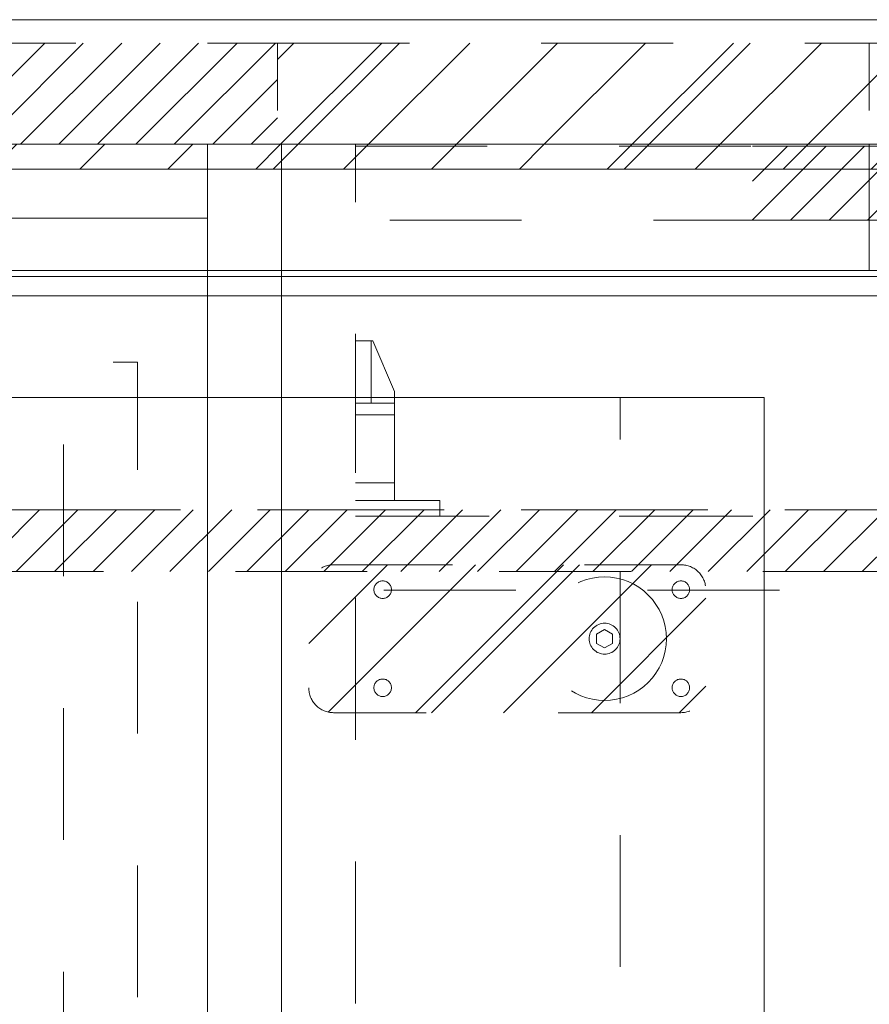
# Model space of a CAD drawing. Header units: inches. Extents: x -462 to -293, y -254 to -12.
# Tile 88 of 89: x -350.04 to -341.44, y -22.34 to -12.38. Entities that reach past the tile are written whole.
import ezdxf

# ---------------------------------------------------------------- set-up
doc = ezdxf.new("R2010")
doc.units = ezdxf.units.IN
doc.header["$LTSCALE"] = 32
doc.header["$MEASUREMENT"] = 0
doc.linetypes.add('Dash Style-1', pattern=[0.083328, 0.041656, -0.041672])
for name, color, linetype, lineweight in [('DashLine', 7, 'Dash Style-1', 13), ('DashLineFill', 7, 'Dash Style-1', 13), ('Drawing', 7, 'Continuous', 18), ('None', 7, 'Continuous', 18), ('SolidLine', 7, 'Continuous', 15), ('Wood____-H', 7, 'Continuous', 13)]:
    doc.layers.add(name, color=color, linetype=linetype, lineweight=lineweight)
doc.layers.add('Electrical', color=1, linetype='Dash Style-1', lineweight=15, true_color=0xff0000)
pattern_1 = [(45, (0, 0), (-0.33333333, -0.7222222), [])]
pattern_2 = [(45, (0, 0), (-1.613016, 1.935715), []), (45, (-1.0608, 1.0608), (-0.472346, 0.4167613), [])]

# ---------------------------------------------------------------- blocks, each defined once
blk = doc.blocks.new('Group-1')
at = {"layer": 'DashLineFill', "linetype": 'Continuous', "lineweight": 13}
h = blk.add_hatch(dxfattribs=at)
h.set_pattern_fill('Steel', color=253, style=0, pattern_type=2)
h.set_pattern_definition(pattern_2)
h.paths.add_polyline_path([(78.0315, 0), (84.0157, 0), (84.0157, -1.0236), (78.0315, -1.0236)])
at = {"layer": 'Electrical', "linetype": 'Continuous', "lineweight": 5, "true_color": 0xdd0000}
h = blk.add_hatch(dxfattribs=at)
h.set_pattern_fill('ElectricalHatch', color=12, style=0, pattern_type=2)
h.set_pattern_definition(pattern_1)
h.paths.add_polyline_path([(47.9921, 0), (78.0315, 0), (78.0315, -1.0236), (47.9921, -1.0236)])
at = {"layer": 'DashLineFill', "flags": 128}
blk.add_lwpolyline([(78.0315, 0), (84.0157, 0), (84.0157, -1.0236), (78.0315, -1.0236)], close=True, dxfattribs=at)
at = {"layer": 'Electrical', "flags": 128}
blk.add_lwpolyline([(47.9921, 0), (78.0315, 0), (78.0315, -1.0236), (47.9921, -1.0236)], close=True, dxfattribs=at)
blk = doc.blocks.new('Group-2')
at = {"layer": 'DashLineFill', "linetype": 'Continuous', "lineweight": 13}
h = blk.add_hatch(dxfattribs=at)
h.set_pattern_fill('Steel', color=253, style=0, pattern_type=2)
h.set_pattern_definition(pattern_2)
h.paths.add_polyline_path([(84.0157, 0), (90, 0), (90, -1.0236), (84.0157, -1.0236)])
at = {"layer": 'DashLineFill', "flags": 128}
blk.add_lwpolyline([(84.0157, 0), (90, 0), (90, -1.0236), (84.0157, -1.0236)], close=True, dxfattribs=at)
blk = doc.blocks.new('Group-4')
at = {"layer": 'SolidLine', "flags": 128}
blk.add_lwpolyline([(66, 0.2362), (132, 0.2362), (132, -2.3622), (66, -2.3622)], close=True, dxfattribs=at)
at = {"layer": 'None'}
for name in ['Group-1', 'Group-2']:
    blk.add_blockref(name, (0, 0), dxfattribs=at)
blk = doc.blocks.new('SL Wall Panel (2D)')
at = {"layer": 'None'}
blk.add_blockref('Group-4', (0, 0), dxfattribs=at)
at = {"layer": 'Drawing', "color": 0, "flags": 1}
for tag in ['Tag', 'Catalog', 'Option1', 'Option2', 'Option3', 'Option4', 'Option5', 'Option6', 'Option7', 'Option8', 'Option9', 'Option10', 'Option11', 'Option12', 'Custom', 'FinishGroup', 'Discount', 'Item2', 'Item3', 'Item6', 'Item8', 'Item9', 'Item10', 'Item12', 'Item13', 'Item16', 'Item18', 'Item19', 'Item20', 'Item21', 'Item22', 'Item23', 'Item24', 'Item25', 'Item1', 'Item4', 'Item5', 'Item7', 'Item11', 'Item14', 'Item15', 'Item17']:
    blk.add_attdef(tag, (-101.9548, -240.1862), '', height=0.00709, dxfattribs=at)
blk = doc.blocks.new('1BP8DW-Leveler (2D)')
at = {"layer": 'DashLine', "flags": 128}
for points in [[(0.625, 0), (0.622, -0.0613), (0.613, -0.1219), (0.5981, -0.1814), (0.5774, -0.2392), (0.5512, -0.2946), (0.5197, -0.3472), (0.4831, -0.3965), (0.4419, -0.4419), (0.3965, -0.4831), (0.3472, -0.5197), (0.2946, -0.5512), (0.2392, -0.5774), (0.1814, -0.5981), (0.1219, -0.613), (0.0613, -0.622), (0, -0.625), (-0.0613, -0.622), (-0.1219, -0.613), (-0.1814, -0.5981), (-0.2392, -0.5774), (-0.2946, -0.5512), (-0.3472, -0.5197), (-0.3965, -0.4831), (-0.4419, -0.4419), (-0.4831, -0.3965), (-0.5197, -0.3472), (-0.5512, -0.2946), (-0.5774, -0.2392), (-0.5981, -0.1814), (-0.613, -0.1219), (-0.622, -0.0613), (-0.625, 0), (-0.622, 0.0613), (-0.613, 0.1219), (-0.5981, 0.1814), (-0.5774, 0.2392), (-0.5512, 0.2946), (-0.5197, 0.3472), (-0.4831, 0.3965), (-0.4419, 0.4419), (-0.3965, 0.4831), (-0.3472, 0.5197), (-0.2946, 0.5512), (-0.2392, 0.5774), (-0.1814, 0.5981), (-0.1219, 0.613), (-0.0613, 0.622), (0, 0.625), (0.0613, 0.622), (0.1219, 0.613), (0.1814, 0.5981), (0.2392, 0.5774), (0.2946, 0.5512), (0.3472, 0.5197), (0.3965, 0.4831), (0.4419, 0.4419), (0.4831, 0.3965), (0.5197, 0.3472), (0.5512, 0.2946), (0.5774, 0.2392), (0.5981, 0.1814), (0.613, 0.1219), (0.622, 0.0613)], [(0, 0.1562), (0.0153, 0.1555), (0.0305, 0.1532), (0.0454, 0.1495), (0.0598, 0.1444), (0.0737, 0.1378), (0.0868, 0.1299), (0.0991, 0.1208), (0.1105, 0.1105), (0.1208, 0.0991), (0.1299, 0.0868), (0.1378, 0.0737), (0.1444, 0.0598), (0.1495, 0.0454), (0.1532, 0.0305), (0.1555, 0.0153), (0.1562, 0), (0.1555, -0.0153), (0.1532, -0.0305), (0.1495, -0.0454), (0.1444, -0.0598), (0.1378, -0.0737), (0.1299, -0.0868), (0.1208, -0.0991), (0.1105, -0.1105), (0.0991, -0.1208), (0.0868, -0.1299), (0.0737, -0.1378), (0.0598, -0.1444), (0.0454, -0.1495), (0.0305, -0.1532), (0.0153, -0.1555), (0, -0.1562), (-0.0153, -0.1555), (-0.0305, -0.1532), (-0.0454, -0.1495), (-0.0598, -0.1444), (-0.0737, -0.1378), (-0.0868, -0.1299), (-0.0991, -0.1208), (-0.1105, -0.1105), (-0.1208, -0.0991), (-0.1299, -0.0868), (-0.1378, -0.0737), (-0.1444, -0.0598), (-0.1495, -0.0454), (-0.1532, -0.0305), (-0.1555, -0.0153), (-0.1562, 0), (-0.1555, 0.0153), (-0.1532, 0.0305), (-0.1495, 0.0454), (-0.1444, 0.0598), (-0.1378, 0.0737), (-0.1299, 0.0868), (-0.1208, 0.0991), (-0.1105, 0.1105), (-0.0991, 0.1208), (-0.0868, 0.1299), (-0.0737, 0.1378), (-0.0598, 0.1444), (-0.0454, 0.1495), (-0.0305, 0.1532), (-0.0153, 0.1555)], [(0, 0.0937), (-0.0812, 0.0469), (-0.0812, -0.0469), (0, -0.0938), (0.0812, -0.0469), (0.0812, 0.0469)]]:
    blk.add_lwpolyline(points, close=True, dxfattribs=at)
blk = doc.blocks.new('Slate-LSVS-Leveler (2D)')
at = {"layer": 'DashLineFill', "linetype": 'Continuous', "lineweight": 13}
h = blk.add_hatch(dxfattribs=at)
h.set_pattern_fill('Steel', color=253, style=0, pattern_type=2)
h.set_pattern_definition(pattern_2)
edge = h.paths.add_edge_path()
edge.add_arc((-2.7402, -0.4961), 0.252, 180, 270)
edge.add_line((-2.7402, -0.748), (0.7717, -0.748))
edge.add_arc((0.7717, -0.4961), 0.252, 270, 360)
edge.add_line((1.0236, -0.4961), (1.0236, 0.4961))
edge.add_arc((0.7717, 0.4961), 0.252, 0, 90)
edge.add_line((0.7717, 0.748), (-2.7402, 0.748))
edge.add_arc((-2.7402, 0.4961), 0.252, 90, 180)
edge.add_line((-2.9921, 0.4961), (-2.9921, -0.4961))
at = {"layer": 'DashLineFill', "flags": 128}
blk.add_lwpolyline([(-2.9921, -0.4961, 0.414214), (-2.7402, -0.748), (0.7717, -0.748, 0.414214), (1.0236, -0.4961), (1.0236, 0.4961, 0.414214), (0.7717, 0.748), (-2.7402, 0.748, 0.414214), (-2.9921, 0.4961)], format="xyb", close=True, dxfattribs=at)
at = {"layer": 'SolidLine', "flags": 128}
for points in [[(-2.2441, 0.5846), (-2.2354, 0.5842), (-2.2268, 0.5829), (-2.2184, 0.5808), (-2.2102, 0.5779), (-2.2023, 0.5742), (-2.1949, 0.5697), (-2.1879, 0.5645), (-2.1815, 0.5587), (-2.1756, 0.5523), (-2.1704, 0.5453), (-2.166, 0.5378), (-2.1623, 0.53), (-2.1593, 0.5218), (-2.1572, 0.5133), (-2.1559, 0.5047), (-2.1555, 0.4961), (-2.1559, 0.4874), (-2.1572, 0.4788), (-2.1593, 0.4703), (-2.1623, 0.4622), (-2.166, 0.4543), (-2.1704, 0.4468), (-2.1756, 0.4399), (-2.1815, 0.4334), (-2.1879, 0.4276), (-2.1949, 0.4224), (-2.2023, 0.4179), (-2.2102, 0.4142), (-2.2184, 0.4113), (-2.2268, 0.4092), (-2.2354, 0.4079), (-2.2441, 0.4075), (-2.2528, 0.4079), (-2.2614, 0.4092), (-2.2698, 0.4113), (-2.278, 0.4142), (-2.2859, 0.4179), (-2.2933, 0.4224), (-2.3003, 0.4276), (-2.3067, 0.4334), (-2.3126, 0.4399), (-2.3177, 0.4468), (-2.3222, 0.4543), (-2.3259, 0.4622), (-2.3289, 0.4703), (-2.331, 0.4788), (-2.3323, 0.4874), (-2.3327, 0.4961), (-2.3323, 0.5047), (-2.331, 0.5133), (-2.3289, 0.5218), (-2.3259, 0.53), (-2.3222, 0.5378), (-2.3177, 0.5453), (-2.3126, 0.5523), (-2.3067, 0.5587), (-2.3003, 0.5645), (-2.2933, 0.5697), (-2.2859, 0.5742), (-2.278, 0.5779), (-2.2698, 0.5808), (-2.2614, 0.5829), (-2.2528, 0.5842)], [(0.7717, 0.5846), (0.7803, 0.5842), (0.7889, 0.5829), (0.7974, 0.5808), (0.8056, 0.5779), (0.8134, 0.5742), (0.8209, 0.5697), (0.8278, 0.5645), (0.8343, 0.5587), (0.8401, 0.5523), (0.8453, 0.5453), (0.8498, 0.5378), (0.8535, 0.53), (0.8564, 0.5218), (0.8585, 0.5133), (0.8598, 0.5047), (0.8602, 0.4961), (0.8598, 0.4874), (0.8585, 0.4788), (0.8564, 0.4703), (0.8535, 0.4622), (0.8498, 0.4543), (0.8453, 0.4468), (0.8401, 0.4399), (0.8343, 0.4334), (0.8278, 0.4276), (0.8209, 0.4224), (0.8134, 0.4179), (0.8056, 0.4142), (0.7974, 0.4113), (0.7889, 0.4092), (0.7803, 0.4079), (0.7717, 0.4075), (0.763, 0.4079), (0.7544, 0.4092), (0.7459, 0.4113), (0.7378, 0.4142), (0.7299, 0.4179), (0.7224, 0.4224), (0.7155, 0.4276), (0.709, 0.4334), (0.7032, 0.4399), (0.698, 0.4468), (0.6935, 0.4543), (0.6898, 0.4622), (0.6869, 0.4703), (0.6848, 0.4788), (0.6835, 0.4874), (0.6831, 0.4961), (0.6835, 0.5047), (0.6848, 0.5133), (0.6869, 0.5218), (0.6898, 0.53), (0.6935, 0.5378), (0.698, 0.5453), (0.7032, 0.5523), (0.709, 0.5587), (0.7155, 0.5645), (0.7224, 0.5697), (0.7299, 0.5742), (0.7378, 0.5779), (0.7459, 0.5808), (0.7544, 0.5829), (0.763, 0.5842)], [(-2.2441, -0.4075), (-2.2354, -0.4079), (-2.2268, -0.4092), (-2.2184, -0.4113), (-2.2102, -0.4142), (-2.2023, -0.4179), (-2.1949, -0.4224), (-2.1879, -0.4276), (-2.1815, -0.4334), (-2.1756, -0.4399), (-2.1704, -0.4468), (-2.166, -0.4543), (-2.1623, -0.4622), (-2.1593, -0.4703), (-2.1572, -0.4788), (-2.1559, -0.4874), (-2.1555, -0.4961), (-2.1559, -0.5047), (-2.1572, -0.5133), (-2.1593, -0.5218), (-2.1623, -0.53), (-2.166, -0.5378), (-2.1704, -0.5453), (-2.1756, -0.5523), (-2.1815, -0.5587), (-2.1879, -0.5645), (-2.1949, -0.5697), (-2.2023, -0.5742), (-2.2102, -0.5779), (-2.2184, -0.5808), (-2.2268, -0.5829), (-2.2354, -0.5842), (-2.2441, -0.5846), (-2.2528, -0.5842), (-2.2614, -0.5829), (-2.2698, -0.5808), (-2.278, -0.5779), (-2.2859, -0.5742), (-2.2933, -0.5697), (-2.3003, -0.5645), (-2.3067, -0.5587), (-2.3126, -0.5523), (-2.3177, -0.5453), (-2.3222, -0.5378), (-2.3259, -0.53), (-2.3289, -0.5218), (-2.331, -0.5133), (-2.3323, -0.5047), (-2.3327, -0.4961), (-2.3323, -0.4874), (-2.331, -0.4788), (-2.3289, -0.4703), (-2.3259, -0.4622), (-2.3222, -0.4543), (-2.3177, -0.4468), (-2.3126, -0.4399), (-2.3067, -0.4334), (-2.3003, -0.4276), (-2.2933, -0.4224), (-2.2859, -0.4179), (-2.278, -0.4142), (-2.2698, -0.4113), (-2.2614, -0.4092), (-2.2528, -0.4079)], [(0.7717, -0.4075), (0.7803, -0.4079), (0.7889, -0.4092), (0.7974, -0.4113), (0.8056, -0.4142), (0.8134, -0.4179), (0.8209, -0.4224), (0.8278, -0.4276), (0.8343, -0.4334), (0.8401, -0.4399), (0.8453, -0.4468), (0.8498, -0.4543), (0.8535, -0.4622), (0.8564, -0.4703), (0.8585, -0.4788), (0.8598, -0.4874), (0.8602, -0.4961), (0.8598, -0.5047), (0.8585, -0.5133), (0.8564, -0.5218), (0.8535, -0.53), (0.8498, -0.5378), (0.8453, -0.5453), (0.8401, -0.5523), (0.8343, -0.5587), (0.8278, -0.5645), (0.8209, -0.5697), (0.8134, -0.5742), (0.8056, -0.5779), (0.7974, -0.5808), (0.7889, -0.5829), (0.7803, -0.5842), (0.7717, -0.5846), (0.763, -0.5842), (0.7544, -0.5829), (0.7459, -0.5808), (0.7378, -0.5779), (0.7299, -0.5742), (0.7224, -0.5697), (0.7155, -0.5645), (0.709, -0.5587), (0.7032, -0.5523), (0.698, -0.5453), (0.6935, -0.5378), (0.6898, -0.53), (0.6869, -0.5218), (0.6848, -0.5133), (0.6835, -0.5047), (0.6831, -0.4961), (0.6835, -0.4874), (0.6848, -0.4788), (0.6869, -0.4703), (0.6898, -0.4622), (0.6935, -0.4543), (0.698, -0.4468), (0.7032, -0.4399), (0.709, -0.4334), (0.7155, -0.4276), (0.7224, -0.4224), (0.7299, -0.4179), (0.7378, -0.4142), (0.7459, -0.4113), (0.7544, -0.4092), (0.763, -0.4079)]]:
    blk.add_lwpolyline(points, close=True, dxfattribs=at)
at = {"layer": 'DashLine', "color": 7}
blk.add_blockref('1BP8DW-Leveler (2D)', (0, 0), dxfattribs=at)
blk = doc.blocks.new('Group-7')
at = {"layer": 'DashLine'}
for p, q in [((0.1772, 1.7717), (0, 1.7717)), ((0, 1.7717), (0, 0)), ((0.1575, 1.1417), (0.1575, 1.7717)), ((0.3937, 1.2598), (0.1772, 1.7717)), ((0.3937, 0.1575), (0.3937, 1.2598)), ((0.1575, 1.1417), (0, 1.1417)), ((0.3937, 1.1417), (0.1575, 1.1417)), ((0.3937, 1.0253), (0, 1.0253)), ((0.3937, 0.3363), (0, 0.3363)), ((0.8543, 0.1575), (0, 0.1575)), ((0.8543, 0), (0.8543, 0.1575)), ((0.8543, 0), (0, 0))]:
    blk.add_line(p, q, dxfattribs=at)
blk = doc.blocks.new('KekuSnapOnLeftVert (2D)')
at = {"layer": 'DashLine', "color": 7}
blk.add_blockref('Group-7', (0, 0), dxfattribs=at)
blk = doc.blocks.new('Group-9')
at = {"layer": 'Electrical', "linetype": 'Continuous', "lineweight": 5, "true_color": 0xdd0000}
h = blk.add_hatch(dxfattribs=at)
h.set_pattern_fill('ElectricalHatch', color=12, style=0, pattern_type=2)
h.set_pattern_definition(pattern_1)
h.paths.add_polyline_path([(4.7638, -0.0197), (25.1969, -0.0197), (25.1969, -0.7677), (4.7638, -0.7677)])
at = {"layer": 'DashLine', "flags": 128}
for points in [[(0, 0), (0.748, 0), (0.748, -23.1102), (0, -23.1102)], [(0, 0), (29.9606, 0), (29.9606, -23.1102), (0, -23.1102)], [(0.748, -0.0197), (29.2126, -0.0197), (29.2126, -0.7677), (0.748, -0.7677)], [(0.748, -3.7598), (29.2126, -3.7598), (29.2126, -23.0906), (0.748, -23.0906)], [(0.7677, -3.7598), (29.1929, -3.7598), (29.1929, -4.5079), (0.7677, -4.5079)]]:
    blk.add_lwpolyline(points, close=True, dxfattribs=at)
at = {"layer": 'Electrical', "flags": 128}
blk.add_lwpolyline([(4.7638, -0.0197), (25.1969, -0.0197), (25.1969, -0.7677), (4.7638, -0.7677)], close=True, dxfattribs=at)
at = {"layer": 'None', "color": 7}
blk.add_blockref('Slate-LSVS-Leveler (2D)', (3.2677, -5), dxfattribs=at)
at = {"layer": 'Wood____-H', "color": 7}
blk.add_blockref('KekuSnapOnLeftVert (2D)', (0.748, -3.7598), dxfattribs=at)
blk = doc.blocks.new('Group-10')
at = {"layer": 'None'}
blk.add_blockref('Group-9', (0, 0), dxfattribs=at)
blk = doc.blocks.new('SL Low Storage (2D)')
at = {"layer": 'None'}
blk.add_blockref('Group-10', (0, 0), dxfattribs=at)
at = {"layer": 'Drawing', "color": 0, "flags": 1}
for tag in ['Tag', 'Catalog', 'Option1', 'Option2', 'Option3', 'Option4', 'Option5', 'Option6', 'Option7', 'Option8', 'Option9', 'Option10', 'Option11', 'Option12', 'Custom', 'FinishGroup', 'Discount', 'Item2', 'Item3', 'Item6', 'Item8', 'Item9', 'Item10', 'Item12', 'Item13', 'Item16', 'Item18', 'Item19', 'Item20', 'Item21', 'Item22', 'Item23', 'Item24', 'Item25', 'Item1', 'Item4', 'Item5', 'Item7', 'Item11', 'Item14', 'Item15', 'Item17']:
    blk.add_attdef(tag, (12.0709, -37.6575), '', height=0.00709, dxfattribs=at)
blk = doc.blocks.new('Group-12')
at = {"layer": 'DashLine'}
blk.add_rational_spline([(3.4259, -2.5591), (3.4259, -37.7752), (3.4259, -72.9914), (3.4259, -74.5276), (1.8898, -74.5276), (-11.0287, -74.5473), (-23.9472, -74.5671), (-25.2496, -74.4618), (-25.4762, -73.1751), (-27.4062, -52.6221), (-29.3362, -32.0691), (-29.6454, -28.7795), (-29.6452, -25.4721), (-29.6458, -14.0156), (-29.6464, -2.5591), (-13.1102, -2.5591), (3.4259, -2.5591)], [1, 1, 1, 0.707106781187, 1, 1, 1, 1, 1, 1, 1, 1, 1, 1, 1, 1, 1], degree=2, knots=[0, 0, 0, 0.343773, 0.343773, 0.354376, 0.354376, 0.480484, 0.480484, 0.493239, 0.493239, 0.694763, 0.694763, 0.727018, 0.727018, 0.838741, 0.838741, 1, 1, 1], dxfattribs=at)
at = {"layer": 'SolidLine'}
blk.add_rational_spline([(4.8819, -2.5591), (4.8819, -37.7752), (4.8819, -72.9914), (4.8819, -75.9836), (1.8898, -75.9836), (-11.0237, -76.0038), (-23.9372, -76.0241), (-26.4886, -75.8182), (-26.9262, -73.3111), (-28.8567, -52.7586), (-30.7872, -32.2061), (-31.1014, -28.847), (-31.1022, -25.4721), (-31.1023, -14.0156), (-31.1024, -2.5591), (-13.1102, -2.5591), (4.8819, -2.5591)], [1, 1, 1, 0.707106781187, 1, 1, 1, 1, 1, 1, 1, 1, 1, 1, 1, 1, 1], degree=2, knots=[0, 0, 0, 0.330467, 0.330467, 0.350321, 0.350321, 0.471501, 0.471501, 0.49552, 0.49552, 0.690342, 0.690342, 0.722181, 0.722181, 0.830262, 0.830262, 1, 1, 1], dxfattribs=at)
blk = doc.blocks.new('Group-28')
at = {"layer": 'SolidLine', "flags": 128}
for points in [[(-0.748, 0), (-0.748, -0.748), (-11.2205, -0.748), (-11.2205, 0)], [(0, 0), (0, -64.4882), (-0.748, -63.7402), (-0.748, 0), (0, 0)]]:
    blk.add_lwpolyline(points, close=True, dxfattribs=at)
blk = doc.blocks.new('Group-65')
at = {"layer": 'DashLine', "flags": 128}
blk.add_lwpolyline([(-2.2047, -63.0315), (-2.2047, -2.2047), (-1.4567, -2.2047), (-1.4567, -63.0315)], close=True, dxfattribs=at)
blk = doc.blocks.new('Group-66')
at = {"layer": 'None'}
for name in ['Group-28', 'Group-65', 'Group-12']:
    blk.add_blockref(name, (0, 0), dxfattribs=at)
blk = doc.blocks.new('SL Runoff Utility L Desk2 (2D)')
at = {"layer": 'None'}
blk.add_blockref('Group-66', (0, 0), dxfattribs=at)
at = {"layer": 'Drawing', "color": 0, "flags": 1}
for tag in ['Tag', 'Catalog', 'Option1', 'Option2', 'Option3', 'Option4', 'Option5', 'Option6', 'Option7', 'Option8', 'Option9', 'Option10', 'Option11', 'Option12', 'Custom', 'FinishGroup', 'Discount', 'Item2', 'Item3', 'Item6', 'Item8', 'Item9', 'Item10', 'Item12', 'Item13', 'Item16', 'Item18', 'Item19', 'Item20', 'Item21', 'Item22', 'Item23', 'Item24', 'Item25', 'Item1', 'Item4', 'Item5', 'Item7', 'Item11', 'Item14', 'Item15', 'Item17']:
    blk.add_attdef(tag, (-64.7795, -74.6855), '', height=0.00709, dxfattribs=at)
blk = doc.blocks.new('Group-76')
at = {"layer": 'SolidLine', "flags": 128}
blk.add_lwpolyline([(0, 0), (30, 0), (30, -24.0157), (0, -24.0157)], close=True, dxfattribs=at)
blk = doc.blocks.new('Group-77')
at = {"layer": 'None'}
blk.add_blockref('Group-76', (0, 0), dxfattribs=at)
blk = doc.blocks.new('SL Lowboy Top (2D)-1')
at = {"layer": 'None'}
blk.add_blockref('Group-77', (0, 0), dxfattribs=at)
at = {"layer": 'Drawing', "color": 0, "flags": 1}
for tag in ['Tag', 'Catalog', 'Option1', 'Option2', 'Option3', 'Option4', 'Option5', 'Option6', 'Option7', 'Option8', 'Option9', 'Option10', 'Option11', 'Option12', 'Custom', 'FinishGroup', 'Discount', 'Item2', 'Item3', 'Item6', 'Item8', 'Item9', 'Item10', 'Item12', 'Item13', 'Item16', 'Item18', 'Item19', 'Item20', 'Item21', 'Item22', 'Item23', 'Item24', 'Item25', 'Item1', 'Item4', 'Item5', 'Item7', 'Item11', 'Item14', 'Item15', 'Item17']:
    blk.add_attdef(tag, (12.0709, -22.6772), '', height=0.00709, dxfattribs=at)
blk = doc.blocks.new('Group-80')
at = {"layer": 'DashLineFill', "linetype": 'Continuous', "lineweight": 13}
h = blk.add_hatch(dxfattribs=at)
h.set_pattern_fill('Steel', color=253, style=0, pattern_type=2)
h.set_pattern_definition(pattern_2)
h.paths.add_polyline_path([(12, -12), (54.0079, -12), (54.0079, -12.252), (12, -12.252)])
at = {"layer": 'DashLineFill', "flags": 128}
blk.add_lwpolyline([(12, -12), (54.0079, -12), (54.0079, -12.252), (12, -12.252)], close=True, dxfattribs=at)
at = {"layer": 'SolidLine', "flags": 128}
blk.add_lwpolyline([(12, -12.252), (54.0079, -12.252), (54.0079, -13.2756), (12, -13.2756)], close=True, dxfattribs=at)
blk = doc.blocks.new('Group-81')
at = {"layer": 'None'}
blk.add_blockref('Group-80', (0, 0), dxfattribs=at)
blk = doc.blocks.new('SL Wall Tile (2D)-1')
at = {"layer": 'None'}
blk.add_blockref('Group-81', (0, 0), dxfattribs=at)
at = {"layer": 'Drawing', "color": 0, "flags": 1}
for tag in ['Tag', 'Catalog', 'Option1', 'Option2', 'Option3', 'Option4', 'Option5', 'Option6', 'Option7', 'Option8', 'Option9', 'Option10', 'Option11', 'Option12', 'Custom', 'FinishGroup', 'Discount', 'Item2', 'Item3', 'Item6', 'Item9', 'Item10', 'Item12', 'Item13', 'Item16', 'Item19', 'Item20', 'Item21', 'Item22', 'Item23', 'Item24', 'Item25', 'Item8', 'Item18', 'Item1', 'Item4', 'Item5', 'Item7', 'Item11', 'Item14', 'Item15', 'Item17']:
    blk.add_attdef(tag, (-35.9921, -215.622), '', height=0.00709, dxfattribs=at)
blk = doc.blocks.new('Group-82')
at = {"layer": 'DashLineFill', "linetype": 'Continuous', "lineweight": 13}
h = blk.add_hatch(dxfattribs=at)
h.set_pattern_fill('Steel', color=253, style=0, pattern_type=2)
h.set_pattern_definition(pattern_2)
h.paths.add_polyline_path([(12, -12), (36.0157, -12), (36.0157, -12.252), (12, -12.252)])
at = {"layer": 'DashLineFill', "flags": 128}
blk.add_lwpolyline([(12, -12), (36.0157, -12), (36.0157, -12.252), (12, -12.252)], close=True, dxfattribs=at)
at = {"layer": 'SolidLine', "flags": 128}
blk.add_lwpolyline([(12, -12.252), (36.0157, -12.252), (36.0157, -13.2756), (12, -13.2756)], close=True, dxfattribs=at)
blk = doc.blocks.new('Group-83')
at = {"layer": 'None'}
blk.add_blockref('Group-82', (0, 0), dxfattribs=at)
blk = doc.blocks.new('SL Wall Tile (2D)-2')
at = {"layer": 'None'}
blk.add_blockref('Group-83', (0, 0), dxfattribs=at)
at = {"layer": 'Drawing', "color": 0, "flags": 1}
for tag in ['Tag', 'Catalog', 'Option1', 'Option2', 'Option3', 'Option4', 'Option5', 'Option6', 'Option7', 'Option8', 'Option9', 'Option10', 'Option11', 'Option12', 'Custom', 'FinishGroup', 'Discount', 'Item2', 'Item3', 'Item6', 'Item9', 'Item10', 'Item12', 'Item13', 'Item16', 'Item19', 'Item20', 'Item21', 'Item22', 'Item23', 'Item24', 'Item25', 'Item8', 'Item18', 'Item1', 'Item4', 'Item5', 'Item7', 'Item11', 'Item14', 'Item15', 'Item17']:
    blk.add_attdef(tag, (6.0157, -215.622), '', height=0.00709, dxfattribs=at)
blk = doc.blocks.new('Group-94')
at = {"layer": 'DashLineFill', "linetype": 'Continuous', "lineweight": 13}
h = blk.add_hatch(dxfattribs=at)
h.set_pattern_fill('Steel', color=253, style=0, pattern_type=2)
h.set_pattern_definition(pattern_2)
h.paths.add_polyline_path([(12.0197, -12), (119.9724, -12), (119.9724, -12.252), (12.0197, -12.252)])
at = {"layer": 'DashLineFill', "flags": 128}
blk.add_lwpolyline([(12.0197, -12), (119.9724, -12), (119.9724, -12.252), (12.0197, -12.252)], close=True, dxfattribs=at)
at = {"layer": 'SolidLine', "flags": 128}
blk.add_lwpolyline([(12.0197, -12.252), (119.9724, -12.252), (119.9724, -13.2756), (12.0197, -13.2756)], close=True, dxfattribs=at)
blk = doc.blocks.new('Group-97')
at = {"layer": 'DashLine', "flags": 128}
blk.add_lwpolyline([(83.9882, -13.2755), (119.9724, -13.2755), (119.9724, -15.6968), (83.9882, -15.6968)], close=True, dxfattribs=at)
at = {"layer": 'SolidLine', "flags": 128}
blk.add_lwpolyline([(83.9882, -13.2755), (119.9724, -13.2755), (119.9724, -13.5314), (83.9882, -13.5314)], close=True, dxfattribs=at)
blk = doc.blocks.new('Group-98')
at = {"layer": 'Electrical', "linetype": 'Continuous', "lineweight": 5, "true_color": 0xdd0000}
h = blk.add_hatch(dxfattribs=at)
h.set_pattern_fill('ElectricalHatch', color=12, style=0, pattern_type=2)
h.set_pattern_definition(pattern_1)
edge = h.paths.add_edge_path()
edge.add_arc((12.7677, -16.0094), 0.3125, 180, 270)
edge.add_line((12.7677, -16.3219), (119.2244, -16.3219))
edge.add_arc((119.2244, -16.0094), 0.3125, 270, 360)
edge.add_arc((119.2244, -16.0094), 0.3125, 0, 90)
edge.add_line((119.2244, -15.6969), (12.7677, -15.6969))
edge.add_arc((12.7677, -16.0094), 0.3125, 90, 180)
at = {"layer": 'Electrical', "flags": 128}
blk.add_lwpolyline([(12.4552, -16.0094, 0.414214), (12.7677, -16.3219), (119.2244, -16.3219, 0.414214), (119.5369, -16.0094, 0.414214), (119.2244, -15.6969), (12.7677, -15.6969, 0.414214)], format="xyb", close=True, dxfattribs=at)
at = {"layer": 'SolidLine', "flags": 128}
blk.add_lwpolyline([(12.0197, -13.5315), (119.9724, -13.5315), (119.9724, -25.5394), (12.0197, -25.5394)], close=True, dxfattribs=at)
at = {"layer": 'None'}
blk.add_blockref('Group-97', (0, 0), dxfattribs=at)
blk = doc.blocks.new('Group-101')
at = {"layer": 'DashLine', "flags": 128}
blk.add_lwpolyline([(83.9882, -13.2755), (119.9724, -13.2755), (119.9724, -15.6968), (83.9882, -15.6968)], close=True, dxfattribs=at)
at = {"layer": 'SolidLine', "flags": 128}
blk.add_lwpolyline([(83.9882, -13.2755), (119.9724, -13.2755), (119.9724, -13.5314), (83.9882, -13.5314)], close=True, dxfattribs=at)
blk = doc.blocks.new('Group-102')
at = {"layer": 'SolidLine', "flags": 128}
blk.add_lwpolyline([(12.0197, -13.5315), (119.9724, -13.5315), (119.9724, -25.5394), (12.0197, -25.5394)], close=True, dxfattribs=at)
at = {"layer": 'None'}
blk.add_blockref('Group-101', (0, 0), dxfattribs=at)
blk = doc.blocks.new('Group-103')
at = {"layer": 'None'}
for name in ['Group-94', 'Group-98', 'Group-102']:
    blk.add_blockref(name, (0, 0), dxfattribs=at)
blk = doc.blocks.new('Group-104')
at = {"layer": 'None'}
blk.add_blockref('Group-103', (0, 0), dxfattribs=at)
blk = doc.blocks.new('SL Overhead (2D)-2')
at = {"layer": 'None'}
blk.add_blockref('Group-104', (0, 0), dxfattribs=at)
at = {"layer": 'Drawing', "color": 0, "flags": 1}
for tag in ['Tag', 'Catalog', 'Option1', 'Option2', 'Option3', 'Option4', 'Option5', 'Option6', 'Option7', 'Option8', 'Option9', 'Option10', 'Option11', 'Option12', 'Custom', 'FinishGroup', 'Discount', 'Item2', 'Item3', 'Item6', 'Item8', 'Item9', 'Item10', 'Item12', 'Item13', 'Item16', 'Item18', 'Item19', 'Item20', 'Item21', 'Item22', 'Item23', 'Item24', 'Item25', 'Item1', 'Item4', 'Item5', 'Item7', 'Item11', 'Item14', 'Item15', 'Item17']:
    blk.add_attdef(tag, (-77.9902, -170.6417), '', height=0.00709, dxfattribs=at)

msp = doc.modelspace()

# ---------------------------------------------------------------- block references
at = {"layer": 'Drawing'}
for name, p in [('SL Wall Panel (2D)', (-425.4593, -12.6153)), ('SL Low Storage (2D)', (-347.3885, -13.6389)), ('SL Wall Tile (2D)-2', (-353.4436, -1.6389))]:
    msp.add_blockref(name, p, dxfattribs=at)

# ---------------------------------------------------------------- next in the draw order: block references
msp.add_blockref('SL Runoff Utility L Desk2 (2D)', (-347.3885, -13.6389), dxfattribs=at)

# ---------------------------------------------------------------- next in the draw order: block references
for name, p in [('SL Overhead (2D)-2', (-437.4593, -1.6389)), ('SL Wall Tile (2D)-1', (-395.4515, -1.6389)), ('SL Lowboy Top (2D)-1', (-347.3885, -13.6389))]:
    msp.add_blockref(name, p, dxfattribs=at)

doc.saveas('drawing.dxf')
